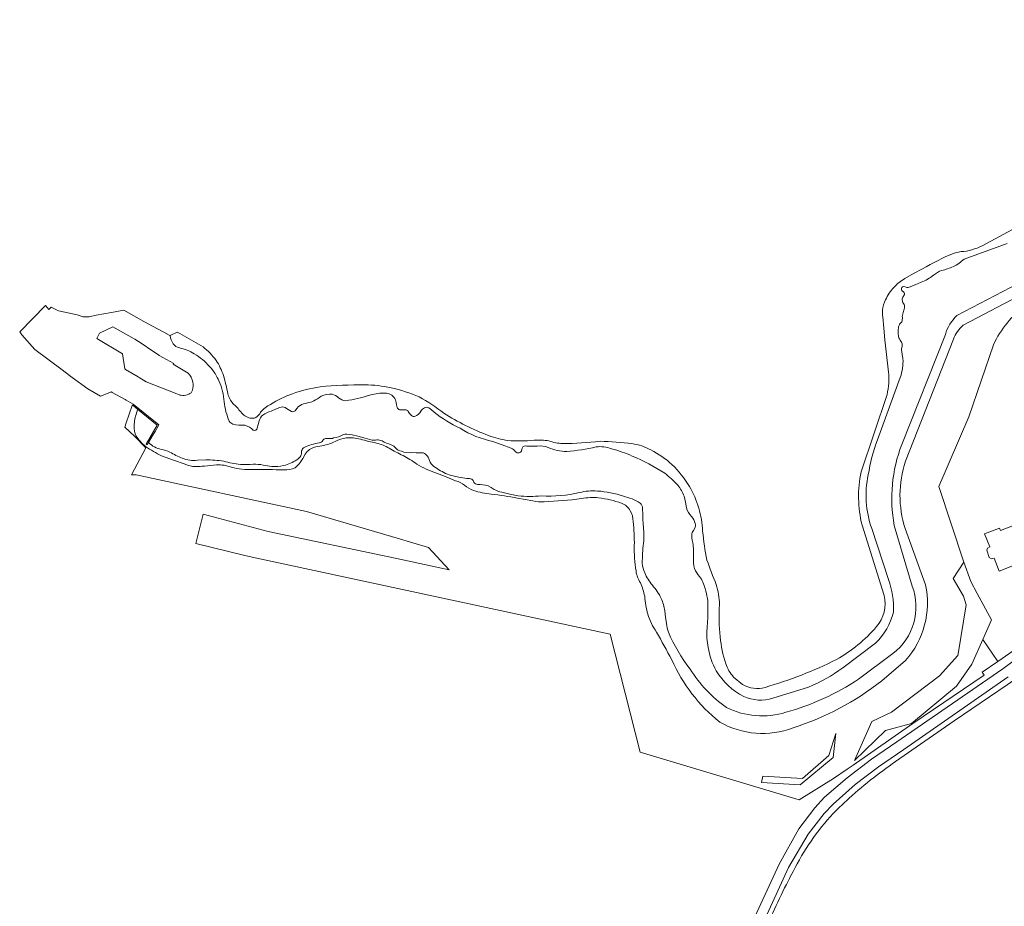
# Model space of a CAD drawing. Extents: x 197309 to 200393, y 360256 to 364259.
# Tile 7 of 39: x 197453 to 197753, y 362914 to 363185. Entities that reach past the tile are written whole.
import ezdxf

# ---------------------------------------------------------------- set-up
doc = ezdxf.new("R2010")
doc.units = 0
for name, color, linetype, lineweight in [('B-SB-GR-BOS_GEMENGD-GV', 252, 'Continuous', 13), ('B-SB-GR-BOUWLAND-GV', 252, 'Continuous', 13), ('B-SB-OG-TERREIN_ERF-GV', 252, 'Continuous', 18), ('B-SB-OG-WATER-GV', 252, 'Continuous', 18), ('B-SB-OG-WATER_SLOOT-GV', 252, 'Continuous', 18), ('B-SB-VH-VERHARDING_GESLOTEN-GV', 252, 'Continuous', 18)]:
    doc.layers.add(name, color=color, linetype=linetype, lineweight=lineweight)

msp = doc.modelspace()

# ---------------------------------------------------------------- linework, layer by layer
at = {"layer": 'B-SB-GR-BOS_GEMENGD-GV', "flags": 128}
for points in [[(197879.754, 363160.978), (197879.483, 363161.519), (197878.582, 363160.722), (197878.184, 363159.432), (197854.471, 363151.797), (197851.617, 363150.327), (197831.65, 363140.041), (197804.207, 363125.033), (197793.949, 363119.698), (197763.718, 363103.78), (197740.657, 363091.638)], [(197737.633, 363087.396), (197723.012, 363050.13)], [(197488.382, 363064.886), (197488.53, 363065.448), (197488.725, 363065.998), (197487.318, 363067.143), (197487.148, 363067.281), (197487.066, 363067.141), (197485.26, 363061.92), (197484.797, 363060.581), (197487.779, 363057.789), (197491.182, 363054.21), (197486.82, 363045.978), (197488.231, 363045.962), (197540.262, 363034.809), (197567.879, 363026.66), (197577.442, 363023.838), (197583.775, 363017.071), (197567.303, 363020.536), (197528.507, 363028.726), (197508.73, 363034.02), (197506.454, 363025.084), (197521.828, 363021.287), (197525.059, 363020.593), (197632.885, 362997.434), (197642.061, 362961.369), (197690.567, 362946.88), (197701.042, 362953.35), (197705.227, 362956.196), (197707.102, 362957.471), (197725.256, 362970.106), (197746.994, 362984.9), (197746.607, 362985.518), (197746.449, 362985.77), (197751.189, 362989.031), (197746.629, 362995.763), (197743.298, 362988.276), (197738.55, 362981.578), (197724.872, 362970.192), (197716.958, 362968.043), (197707.458, 362958.824), (197712.785, 362970.79), (197718.78, 362973.583), (197733.424, 362984.696), (197739.047, 362990.884), (197739.131, 362991.406), (197741.543, 363006.371), (197740.723, 363009.006), (197737.547, 363014.377), (197740.829, 363019.401), (197733.216, 363042.481), (197742.376, 363063.659), (197749.889, 363085.705)], [(197503.178, 363049.216), (197499.622, 363050.526), (197496.046, 363051.789)], [(197539.859, 363052.306), (197539.107, 363051.043), (197538.298, 363049.821)], [(197512.829, 363049.037), (197510.986, 363048.889), (197509.152, 363048.704)], [(197517.391, 363048.374), (197516.259, 363048.685), (197515.111, 363048.923)], [(197585.754, 363044.206), (197582.833, 363045.405), (197579.9, 363046.564)], [(197609.347, 363038.092), (197604.598, 363038.907)], [(197722.929, 363029.648), (197729.106, 363012.499)], [(197723.073, 362989.362), (197715.844, 362983.214)]]:
    msp.add_lwpolyline(points, dxfattribs=at)
at = {"layer": 'B-SB-GR-BOS_GEMENGD-GV'}
for points in [[(197749.889, 363085.705, -0.1322635), (197759.754, 363097.603)], [(197740.657, 363091.638, 0.1335748), (197737.633, 363087.396)], [(197487.652, 363061.004, -0.073403), (197488.382, 363064.886)], [(197488.249, 363057.778, -0.103955), (197487.652, 363061.004)], [(197491.093, 363054.683, -0.0567489), (197488.249, 363057.778)], [(197552.386, 363057.31, 0.0672668), (197549.002, 363056.209)], [(197556.71, 363056.897, 0.0852667), (197552.386, 363057.31)], [(197496.046, 363051.789, -0.0395633), (197491.093, 363054.683)], [(197544.304, 363054.802, 0.1180577), (197541.203, 363053.771)], [(197549.002, 363056.209, -0.0923424), (197544.304, 363054.802)], [(197561.6, 363055.71, -0.0308487), (197556.71, 363056.897)], [(197565.5, 363054.149, 0.0561843), (197561.6, 363055.71)], [(197541.203, 363053.771, 0.0622), (197539.859, 363052.306)], [(197569.715, 363051.912, -0.0403971), (197565.5, 363054.149)], [(197573.868, 363049.299, 0.0276328), (197569.715, 363051.912)], [(197506.346, 363048.541, -0.0917272), (197503.178, 363049.216)], [(197509.152, 363048.704, -0.0360383), (197506.346, 363048.541)], [(197515.111, 363048.923, 0.0621152), (197512.829, 363049.037)], [(197520.493, 363047.749, -0.067369), (197517.391, 363048.374)], [(197538.298, 363049.821, -0.1082283), (197536.785, 363048.192)], [(197579.9, 363046.564, -0.0612424), (197573.868, 363049.299)], [(197723.012, 363050.13, 0.1581386), (197722.929, 363029.648)], [(197524.163, 363047.637, -0.0463616), (197520.493, 363047.749)], [(197533.315, 363047.509, 0.0118045), (197524.163, 363047.637)], [(197536.785, 363048.192, -0.1446837), (197533.315, 363047.509)], [(197588.488, 363042.879, 0.0868426), (197585.754, 363044.206)], [(197591.207, 363041.215, -0.0881681), (197588.488, 363042.879)], [(197596.629, 363040.147, -0.0474853), (197591.207, 363041.215)], [(197604.598, 363038.907, 0.0160066), (197596.629, 363040.147)], [(197612.739, 363037.815, -0.0864772), (197609.347, 363038.092)], [(197624.166, 363038.745, -0.0238235), (197612.739, 363037.815)], [(197629.378, 363039.022, 0.0735418), (197624.166, 363038.745)], [(197636.411, 363037.385, 0.0428905), (197629.378, 363039.022)], [(197639.015, 363035.061, 0.160795), (197636.411, 363037.385)], [(197639.93, 363031.747, 0.1279851), (197639.015, 363035.061)], [(197640.278, 363024.485, 0.0327904), (197639.93, 363031.747)], [(197640.825, 363016.701, -0.0523353), (197640.278, 363024.485)], [(197642.122, 363013.084, -0.1142625), (197640.825, 363016.701)], [(197643.448, 363008.983, 0.059804), (197642.122, 363013.084)], [(197729.106, 363012.499, -0.2405441), (197723.073, 362989.362)], [(197644.385, 363003.476, -0.0427035), (197643.448, 363008.983)], [(197647.015, 362998.035, -0.0697912), (197644.385, 363003.476)], [(197651.685, 362989.613, 0.0126279), (197647.015, 362998.035)], [(197666.343, 362970.599, -0.1193868), (197651.685, 362989.613)], [(197715.844, 362983.214, -0.0909849), (197688.715, 362968.857)], [(197688.715, 362968.857, -0.2261756), (197666.343, 362970.599)]]:
    msp.add_lwpolyline(points, format="xyb", dxfattribs=at)
at = {"layer": 'B-SB-GR-BOS_GEMENGD-GV', "flags": 128}
msp.add_lwpolyline([(197701.784, 362967.147), (197700.954, 362959.785), (197690.877, 362951.436), (197679.137, 362952.16), (197679.533, 362954.117), (197691.559, 362953.34), (197699.609, 362960.41)], close=True, dxfattribs=at)
at = {"layer": 'B-SB-GR-BOUWLAND-GV', "flags": 128}
msp.add_lwpolyline([(197863.789, 363051.771), (197888.308, 363016.151), (197868.497, 363002.283), (197852.983, 362991.495), (197832.696, 363019.766), (197831.782, 363019.122), (197825.189, 363028.642), (197825.362, 363028.763), (197824.138, 363030.515), (197811.641, 363021.591), (197793.694, 363008.836), (197777.565, 362998.417), (197756.809, 362983.835), (197754.05, 362981.958), (197737.877, 362970.956), (197719.995, 362958.544)], dxfattribs=at)
at = {"layer": 'B-SB-GR-BOUWLAND-GV'}
for points in [[(197719.995, 362958.544, 0.0343966), (197705.005, 362946.603)], [(197705.005, 362946.603, 0.0100461), (197700.941, 362942.727)], [(197700.941, 362942.727, 0.0690419), (197688.739, 362924.985)], [(197687.219, 362922.095, 0.0213067), (197679.174, 362904.742)], [(197688.739, 362924.985, 0.0035376), (197687.219, 362922.095)]]:
    msp.add_lwpolyline(points, format="xyb", dxfattribs=at)
at = {"layer": 'B-SB-OG-TERREIN_ERF-GV'}
msp.add_lwpolyline([(197759.754, 363097.603, 0.1322635), (197749.889, 363085.705)], format="xyb", dxfattribs=at)
at = {"layer": 'B-SB-OG-TERREIN_ERF-GV', "flags": 128}
msp.add_lwpolyline([(197749.889, 363085.705), (197742.376, 363063.659), (197733.216, 363042.481), (197740.829, 363019.401), (197742.925, 363013.47), (197744.93, 363009.766), (197749.283, 363001.727), (197746.629, 362995.763), (197751.189, 362989.031), (197754.858, 362991.555), (197767.92, 363001.254), (197773.197, 363005.072), (197773.29, 363004.984), (197774.248, 363005.69), (197783.398, 363012.444), (197783.808, 363012.762), (197784.058, 363012.162), (197784.091, 363012.082), (197820.449, 363037.826), (197820.934, 363037.923)], dxfattribs=at)
msp.add_lwpolyline([(197748.72, 363024.057), (197747.172, 363027.96), (197751.705, 363029.747), (197752.007, 363028.977), (197758.893, 363031.68), (197760.245, 363028.237), (197765.297, 363030.221), (197768.087, 363023.083), (197762.418, 363020.867), (197751.654, 363016.66), (197750.102, 363020.572), (197749.275, 363020.386), (197748.611, 363020.825), (197747.811, 363023.015), (197748.063, 363023.615)], close=True, dxfattribs=at)
at = {"layer": 'B-SB-OG-WATER-GV', "flags": 128}
for points in [[(197754.035, 363116.617), (197740.904, 363111.843)], [(197738.69, 363094.571), (197762.095, 363106.862)], [(197723.411, 363103.161), (197722.945, 363103.321), (197722.461, 363103.419)], [(197727.823, 363104.744), (197726, 363103.991), (197724.167, 363103.272)], [(197498.608, 363088.526), (197498.343, 363088.668), (197496.678, 363089.557), (197493.301, 363091.361), (197490.822, 363092.685), (197490.602, 363092.789), (197484.482, 363096.213), (197480.786, 363095.511), (197476.011, 363094.734), (197473.954, 363094.214), (197472.131, 363094.247), (197470.314, 363094.862), (197464.617, 363096.002), (197462.318, 363097.185), (197461.629, 363096.427), (197460.631, 363097.639), (197452.725, 363089.586), (197453.335, 363088.676), (197457.341, 363084.268), (197465.658, 363078.027), (197467.878, 363076.361), (197468.78, 363075.685), (197473.549, 363072.223), (197477.427, 363070.034), (197480.72, 363071.32), (197480.976, 363071.176), (197484.905, 363068.968), (197485.171, 363068.818), (197487.333, 363067.565), (197495.23, 363061.275), (197494.022, 363059.217), (197493.182, 363057.786), (197492.036, 363055.833)], [(197722.232, 363098.546), (197722.615, 363097.985)], [(197500.714, 363070.673), (197491.269, 363074.356), (197489.155, 363075.722), (197488.866, 363075.894), (197485.035, 363078.171), (197484.766, 363078.331), (197484.113, 363082.946), (197476.216, 363087.607), (197477.067, 363089.224), (197481.142, 363091.203), (197487.669, 363087.531), (197487.844, 363087.415), (197490.065, 363085.946), (197493.071, 363083.958), (197495.076, 363082.632), (197495.328, 363082.465), (197499.72, 363079.98), (197499.586, 363079.766), (197504.104, 363077.051)], [(197720.829, 363090.329), (197720.82, 363089.274), (197720.89, 363088.227)], [(197721.669, 363092.463), (197721.438, 363092.211), (197721.237, 363091.93)], [(197721.893, 363055.22), (197735.228, 363088.824)], [(197722.012, 363085.625), (197721.988, 363085.208), (197721.802, 363084.483), (197721.78, 363084.145), (197722.042, 363082.806), (197722.242, 363081.457)], [(197721.436, 363075.75), (197714.455, 363056.707)], [(197532.133, 363066.596), (197530.787, 363066.028), (197529.448, 363065.438)], [(197537.846, 363066.832), (197537.306, 363066.212), (197536.815, 363065.553)], [(197567.875, 363066.587), (197567.728, 363067.326), (197567.624, 363068.07)], [(197579.223, 363065.172), (197578.428, 363065.824), (197577.601, 363066.43)], [(197525.813, 363062.5), (197525.547, 363061.383), (197525.234, 363060.279)], [(197552.524, 363058.464), (197554.218, 363058.187), (197555.902, 363057.853), (197558.109, 363057.213), (197560.328, 363056.606)], [(197546.078, 363057.076), (197546.943, 363057.052)], [(197602.708, 363054.175), (197599.92, 363055.155), (197597.149, 363056.164)], [(197610.638, 363054.801), (197609.063, 363054.769), (197607.485, 363054.774)], [(197572.383, 363052.782), (197573.759, 363052.736), (197575.137, 363052.732)], [(197606.029, 363054.181), (197605.928, 363053.692), (197605.854, 363053.198)], [(197506.971, 363050.439), (197509.498, 363050.588)], [(197595.65, 363042.617), (197596.595, 363042.125), (197597.515, 363041.584)], [(197599.817, 363040.731), (197602.325, 363040.159), (197604.84, 363039.619)], [(197656.155, 363035.919), (197655.867, 363037.714), (197655.506, 363039.5)], [(197725.064, 363012.093), (197719.584, 363030.564)], [(197657.935, 363028.372), (197658.321, 363029.058), (197658.767, 363029.708)], [(197712.731, 363029.668), (197717.826, 363014.085)], [(197658.15, 363025.244), (197657.953, 363026.028), (197657.814, 363026.825)], [(197649.581, 363004.487), (197649.835, 363002.56), (197650.06, 363000.633)], [(197713.887, 362994.666), (197703.898, 362987.149)], [(197708.735, 362983.662), (197719.201, 362991.468)], [(197693.396, 362981.276), (197682.576, 362977.869)]]:
    msp.add_lwpolyline(points, dxfattribs=at)
at = {"layer": 'B-SB-OG-WATER-GV'}
for points in [[(197740.904, 363111.843, -0.0851995), (197737.637, 363109.52)], [(197734.096, 363108.331, 0.1304805), (197731.587, 363106.901)], [(197737.637, 363109.52, -0.0309868), (197734.096, 363108.331)], [(197731.587, 363106.901, -0.0741951), (197727.823, 363104.744)], [(197721.92, 363103.195, 0.201175), (197721.777, 363102.428)], [(197721.777, 363102.428, 0.1444574), (197722.465, 363101.805)], [(197722.461, 363103.419, 0.3064899), (197721.92, 363103.195)], [(197724.167, 363103.272, -0.1408322), (197723.411, 363103.161)], [(197722.062, 363099.662, 0.1202837), (197722.232, 363098.546)], [(197722.565, 363100.769, 0.1408933), (197722.062, 363099.662)], [(197722.465, 363101.805, -0.2272988), (197722.724, 363101.246)], [(197722.724, 363101.246, -0.1886865), (197722.565, 363100.769)], [(197722.717, 363097.287, -0.1268741), (197722.432, 363095.878)], [(197722.615, 363097.985, -0.1523788), (197722.717, 363097.287)], [(197722.043, 363094.36, -0.0737913), (197722.02, 363093.019)], [(197722.432, 363095.878, 0.0739719), (197722.043, 363094.36)], [(197735.228, 363088.824, -0.1349913), (197738.69, 363094.571)], [(197721.237, 363091.93, 0.1387269), (197720.829, 363090.329)], [(197722.02, 363093.019, -0.1911895), (197721.669, 363092.463)], [(197499.588, 363086, -0.1154262), (197498.608, 363088.526)], [(197720.89, 363088.227, 0.1389958), (197721.616, 363086.777)], [(197501.459, 363084.721, -0.1824602), (197499.588, 363086)], [(197506.013, 363082.906, 0.096326), (197501.459, 363084.721)], [(197721.616, 363086.777, -0.1490054), (197722.012, 363085.625)], [(197510.678, 363079.033, 0.0782388), (197506.013, 363082.906)], [(197722.242, 363081.457, -0.1044532), (197721.436, 363075.75)], [(197513.604, 363074.531, 0.0865722), (197510.678, 363079.033)], [(197504.104, 363077.051, -0.1465553), (197505.602, 363074.268)], [(197505.602, 363074.268, -0.1027274), (197505.45, 363071.797)], [(197515.081, 363068.279, 0.0996775), (197513.604, 363074.531)], [(197504.304, 363070.604, -0.2231448), (197500.714, 363070.673)], [(197505.45, 363071.797, -0.2192323), (197504.304, 363070.604)], [(197544.698, 363069.997, -0.1291726), (197539.903, 363067.793)], [(197548.121, 363070.581, 0.1410432), (197544.698, 363069.997)], [(197549.973, 363069.519, 0.1272395), (197548.121, 363070.581)], [(197552.25, 363068.598, -0.1713975), (197549.973, 363069.519)], [(197559.312, 363070.228, -0.0354927), (197552.25, 363068.598)], [(197563.722, 363070.94, 0.0772798), (197559.312, 363070.228)], [(197566.918, 363069.692, 0.2444178), (197563.722, 363070.94)], [(197567.624, 363068.07, 0.1193722), (197566.918, 363069.692)], [(197516.662, 363062.383, -0.0659638), (197515.081, 363068.279)], [(197533.7, 363066.59, 0.1850582), (197532.133, 363066.596)], [(197535.637, 363065.33, -0.0614481), (197533.7, 363066.59)], [(197539.903, 363067.793, 0.1238904), (197537.846, 363066.832)], [(197568.67, 363065.871, -0.2611585), (197567.875, 363066.587)], [(197576.261, 363066.464, 0.1295282), (197575.088, 363065.471)], [(197577.601, 363066.43, 0.2342198), (197576.261, 363066.464)], [(197526.906, 363064.248, 0.1290556), (197525.813, 363062.5)], [(197529.448, 363065.438, 0.0790367), (197526.906, 363064.248)], [(197536.815, 363065.553, -0.2455316), (197535.637, 363065.33)], [(197570.349, 363065.835, -0.0499942), (197568.67, 363065.871)], [(197571.316, 363065.375, 0.3338049), (197570.349, 363065.835)], [(197572.309, 363064.117, -0.1415832), (197571.316, 363065.375)], [(197573.391, 363063.913, -0.3241538), (197572.309, 363064.117)], [(197575.088, 363065.471, -0.2173481), (197573.391, 363063.913)], [(197587.102, 363060.199, -0.0616542), (197579.223, 363065.172)], [(197517.744, 363061.495, -0.1783522), (197516.662, 363062.383)], [(197521.426, 363061.129, -0.0658842), (197517.744, 363061.495)], [(197524.014, 363059.636, 0.1516457), (197521.426, 363061.129)], [(197525.234, 363060.279, -0.4872373), (197524.014, 363059.636)], [(197546.943, 363057.052, 0.0992847), (197548.517, 363057.251)], [(197548.517, 363057.251, 0.0712864), (197551.376, 363058.199)], [(197551.376, 363058.199, -0.1304804), (197552.524, 363058.464)], [(197597.149, 363056.164, -0.0858766), (197587.102, 363060.199)], [(197492.036, 363055.833, 0.1402076), (197495.946, 363053.769)], [(197538.895, 363053.687, -0.1711003), (197539.557, 363054.364)], [(197539.557, 363054.364, -0.0690355), (197544.144, 363055.747)], [(197544.144, 363055.747, 0.2060017), (197545.18, 363056.482)], [(197545.18, 363056.482, -0.1653887), (197546.078, 363057.076)], [(197560.328, 363056.606, 0.0747952), (197561.666, 363056.662)], [(197561.666, 363056.662, -0.1467133), (197563.304, 363056.346)], [(197563.304, 363056.346, 0.0682943), (197566.078, 363055.203)], [(197566.078, 363055.203, -0.11663), (197567.544, 363054.155)], [(197607.485, 363054.774, 0.3330014), (197606.029, 363054.181)], [(197614.035, 363054.393, 0.1181559), (197610.638, 363054.801)], [(197619.688, 363053.164, -0.1273612), (197614.035, 363054.393)], [(197628.602, 363054.539, -0.0394077), (197619.688, 363053.164)], [(197633.321, 363053.978, 0.114929), (197628.602, 363054.539)], [(197714.455, 363056.707, 0.0478625), (197711.679, 363045.978)], [(197719.584, 363030.564, -0.1376874), (197721.893, 363055.22)], [(197495.946, 363053.769, -0.0458012), (197498.545, 363052.939)], [(197498.545, 363052.939, 0.0386892), (197502.311, 363051.063)], [(197537.311, 363050.56, 0.0669764), (197538.289, 363051.524)], [(197538.289, 363051.524, 0.156575), (197538.727, 363052.864)], [(197538.727, 363052.864, -0.1263123), (197538.895, 363053.687)], [(197567.544, 363054.155, 0.2168621), (197569.187, 363053.18)], [(197569.187, 363053.18, 0.1106835), (197572.383, 363052.782)], [(197575.137, 363052.732, -0.227107), (197576.515, 363052.335)], [(197576.515, 363052.335, -0.1249864), (197577.356, 363051.446)], [(197577.356, 363051.446, 0.0594284), (197578.315, 363049.404)], [(197603.989, 363053.058, 0.1719761), (197602.708, 363054.175)], [(197605.191, 363052.739, -0.2106592), (197603.989, 363053.058)], [(197605.854, 363053.198, -0.2520824), (197605.191, 363052.739)], [(197639.663, 363051.737, 0.0349415), (197633.321, 363053.978)], [(197649.545, 363046.483, 0.0506039), (197639.663, 363051.737)], [(197502.311, 363051.063, 0.1230952), (197506.971, 363050.439)], [(197509.498, 363050.588, -0.0364839), (197515.014, 363050.187)], [(197515.014, 363050.187, 0.0462071), (197520.075, 363049.197)], [(197520.075, 363049.197, 0.0417718), (197524.002, 363049.263)], [(197524.002, 363049.263, -0.058877), (197527.052, 363048.981)], [(197527.052, 363048.981, 0.0508063), (197529.632, 363048.598)], [(197529.632, 363048.598, 0.0686347), (197533.262, 363048.827)], [(197533.262, 363048.827, 0.0509209), (197537.311, 363050.56)], [(197578.315, 363049.404, 0.1287934), (197580.088, 363047.915)], [(197580.088, 363047.915, 0.0748683), (197584.392, 363045.811)], [(197584.392, 363045.811, 0.0261763), (197589.186, 363044.871)], [(197653.524, 363042.815, 0.0558795), (197649.545, 363046.483)], [(197711.679, 363045.978, 0.1426197), (197712.731, 363029.668)], [(197589.186, 363044.871, -0.1077782), (197590.667, 363044.701)], [(197590.667, 363044.701, -0.1903747), (197591.324, 363043.769)], [(197591.324, 363043.769, 0.1982187), (197592.413, 363043.044)], [(197592.413, 363043.044, -0.0713835), (197595.65, 363042.617)], [(197655.506, 363039.5, 0.0978212), (197653.524, 363042.815)], [(197597.515, 363041.584, 0.0926802), (197599.817, 363040.731)], [(197604.84, 363039.619, 0.0458813), (197611.923, 363039.57)], [(197611.923, 363039.57, 0.0706021), (197623.578, 363040.597)], [(197623.578, 363040.597, -0.0827426), (197629.009, 363041.064)], [(197629.009, 363041.064, -0.0699071), (197636.96, 363039.451)], [(197636.96, 363039.451, -0.1036717), (197642.037, 363037.4)], [(197642.037, 363037.4, -0.1594305), (197642.827, 363035.756)], [(197642.827, 363035.756, 0.0197125), (197642.992, 363030.834)], [(197657.753, 363033.322, -0.0980558), (197656.155, 363035.919)], [(197658.83, 363031.162, 0.0941283), (197657.753, 363033.322)], [(197642.992, 363030.834, -0.0435294), (197643.107, 363025.162)], [(197658.767, 363029.708, 0.2082985), (197658.83, 363031.162)], [(197657.814, 363026.825, -0.0641588), (197657.935, 363028.372)], [(197643.107, 363025.162, 0.0390391), (197642.725, 363019.011)], [(197658.332, 363020.939, 0.0469463), (197658.15, 363025.244)], [(197642.725, 363019.011, 0.0939937), (197643.475, 363016.126)], [(197658.688, 363017.399, -0.0840693), (197658.332, 363020.939)], [(197643.475, 363016.126, 0.0895893), (197645.786, 363012.351)], [(197660.172, 363015.027, -0.10191), (197658.688, 363017.399)], [(197645.786, 363012.351, -0.0659784), (197648.491, 363008.309)], [(197661.85, 363011.289, 0.1027365), (197660.172, 363015.027)], [(197717.826, 363014.085, -0.1019992), (197719.359, 363004.136)], [(197662.737, 363005.199, 0.0965805), (197661.85, 363011.289)], [(197719.201, 362991.468, 0.3289729), (197725.064, 363012.093)], [(197648.491, 363008.309, -0.0741001), (197649.581, 363004.487)], [(197662.484, 362999.099, 0.0181791), (197662.737, 363005.199)], [(197719.359, 363004.136, -0.14092), (197713.887, 362994.666)], [(197650.06, 363000.633, 0.0587438), (197650.687, 362998.036)], [(197650.687, 362998.036, 0.067881), (197657.304, 362986.754)], [(197662.803, 362993.294, -0.0711107), (197662.484, 362999.099)], [(197665.234, 362986.187, -0.071658), (197662.803, 362993.294)], [(197657.304, 362986.754, 0.0981359), (197668.425, 362975)], [(197673.669, 362978.381, -0.1329385), (197665.234, 362986.187)], [(197703.898, 362987.149, -0.0633898), (197693.396, 362981.276)], [(197686.533, 362973.557, 0.0759532), (197708.735, 362983.662)], [(197682.576, 362977.869, -0.1845771), (197673.669, 362978.381)], [(197668.425, 362975, 0.1906929), (197686.533, 362973.557)]]:
    msp.add_lwpolyline(points, format="xyb", dxfattribs=at)
at = {"layer": 'B-SB-OG-WATER_SLOOT-GV', "flags": 128}
for points in [[(197867.233, 363184.859), (197867.663, 363183.902), (197865.96, 363184.011), (197864.955, 363184.78), (197861.139, 363181.388), (197856.469, 363177.237), (197845.111, 363169.016), (197842.695, 363167.716), (197746.442, 363115.893)], [(197740.904, 363111.843), (197754.035, 363116.617)], [(197739.973, 363114.094), (197737.855, 363113.648)], [(197728.217, 363108.844), (197725.51, 363107.42), (197722.841, 363105.93)], [(197762.095, 363106.862), (197738.69, 363094.571)], [(197722.461, 363103.419), (197722.945, 363103.321), (197723.411, 363103.161)], [(197724.167, 363103.272), (197726, 363103.991), (197727.823, 363104.744)], [(197740.657, 363091.638), (197763.718, 363103.78)], [(197722.615, 363097.985), (197722.232, 363098.546)], [(197716.071, 363094.19), (197716.381, 363090.707), (197716.744, 363087.231), (197717.844, 363077.376)], [(197720.89, 363088.227), (197720.82, 363089.274), (197720.829, 363090.329)], [(197721.237, 363091.93), (197721.438, 363092.211), (197721.669, 363092.463)], [(197508.67, 363085.02), (197501.589, 363089.104), (197500.825, 363089.544), (197499.098, 363088.751), (197498.608, 363088.526)], [(197735.228, 363088.824), (197721.893, 363055.22)], [(197723.012, 363050.13), (197737.633, 363087.396)], [(197722.242, 363081.457), (197722.042, 363082.806), (197721.78, 363084.145), (197721.802, 363084.483), (197721.988, 363085.208), (197722.012, 363085.625)], [(197714.455, 363056.707), (197721.436, 363075.75)], [(197717.393, 363070.521), (197709.482, 363046.907)], [(197529.448, 363065.438), (197530.787, 363066.028), (197532.133, 363066.596)], [(197536.815, 363065.553), (197537.306, 363066.212), (197537.846, 363066.832)], [(197567.624, 363068.07), (197567.728, 363067.326), (197567.875, 363066.587)], [(197577.601, 363066.43), (197578.428, 363065.824), (197579.223, 363065.172)], [(197492.036, 363055.833), (197491.614, 363055.113), (197491.35, 363055.338), (197494.659, 363061.166), (197488.725, 363065.998), (197488.53, 363065.448), (197488.382, 363064.886)], [(197525.234, 363060.279), (197525.547, 363061.383), (197525.813, 363062.5)], [(197560.328, 363056.606), (197558.109, 363057.213), (197555.902, 363057.853), (197554.218, 363058.187), (197552.524, 363058.464)], [(197546.943, 363057.052), (197546.078, 363057.076)], [(197597.149, 363056.164), (197599.92, 363055.155), (197602.708, 363054.175)], [(197607.485, 363054.774), (197609.063, 363054.769), (197610.638, 363054.801)], [(197496.046, 363051.789), (197499.622, 363050.526), (197503.178, 363049.216)], [(197538.298, 363049.821), (197539.107, 363051.043), (197539.859, 363052.306)], [(197575.137, 363052.732), (197573.759, 363052.736), (197572.383, 363052.782)], [(197605.854, 363053.198), (197605.928, 363053.692), (197606.029, 363054.181)], [(197509.498, 363050.588), (197506.971, 363050.439)], [(197509.152, 363048.704), (197510.986, 363048.889), (197512.829, 363049.037)], [(197515.111, 363048.923), (197516.259, 363048.685), (197517.391, 363048.374)], [(197579.9, 363046.564), (197582.833, 363045.405), (197585.754, 363044.206)], [(197597.515, 363041.584), (197596.595, 363042.125), (197595.65, 363042.617)], [(197604.84, 363039.619), (197602.325, 363040.159), (197599.817, 363040.731)], [(197655.506, 363039.5), (197655.867, 363037.714), (197656.155, 363035.919)], [(197604.598, 363038.907), (197609.347, 363038.092)], [(197709.786, 363030.652), (197716.486, 363009.189)], [(197719.584, 363030.564), (197725.064, 363012.093)], [(197658.767, 363029.708), (197658.321, 363029.058), (197657.935, 363028.372)], [(197717.826, 363014.085), (197712.731, 363029.668)], [(197729.106, 363012.499), (197722.929, 363029.648)], [(197657.814, 363026.825), (197657.953, 363026.028), (197658.15, 363025.244)], [(197650.06, 363000.633), (197649.835, 363002.56), (197649.581, 363004.487)], [(197703.898, 362987.149), (197713.887, 362994.666)], [(197719.201, 362991.468), (197708.735, 362983.662)], [(197715.844, 362983.214), (197723.073, 362989.362)], [(197673.311, 362982.048), (197670.595, 362984.324)], [(197682.576, 362977.869), (197693.396, 362981.276)]]:
    msp.add_lwpolyline(points, dxfattribs=at)
at = {"layer": 'B-SB-OG-WATER_SLOOT-GV'}
for points in [[(197746.442, 363115.893, -0.1026733), (197739.973, 363114.094)], [(197737.855, 363113.648, 0.0337212), (197728.217, 363108.844)], [(197737.637, 363109.52, 0.0851995), (197740.904, 363111.843)], [(197731.587, 363106.901, -0.1304805), (197734.096, 363108.331)], [(197734.096, 363108.331, 0.0309868), (197737.637, 363109.52)], [(197722.841, 363105.93, 0.0736573), (197719.472, 363103.187)], [(197727.823, 363104.744, 0.0741951), (197731.587, 363106.901)], [(197719.472, 363103.187, 0.0745356), (197716.937, 363099.435)], [(197721.777, 363102.428, -0.201175), (197721.92, 363103.195)], [(197722.465, 363101.805, -0.1444574), (197721.777, 363102.428)], [(197721.92, 363103.195, -0.3064899), (197722.461, 363103.419)], [(197723.411, 363103.161, 0.1408322), (197724.167, 363103.272)], [(197716.937, 363099.435, 0.0991927), (197716.065, 363096.225)], [(197722.232, 363098.546, -0.1202837), (197722.062, 363099.662)], [(197722.062, 363099.662, -0.1408933), (197722.565, 363100.769)], [(197722.724, 363101.246, 0.2272988), (197722.465, 363101.805)], [(197722.565, 363100.769, 0.1886865), (197722.724, 363101.246)], [(197722.432, 363095.878, 0.1268741), (197722.717, 363097.287)], [(197722.717, 363097.287, 0.1523788), (197722.615, 363097.985)], [(197716.065, 363096.225, 0.0393192), (197716.071, 363094.19)], [(197722.02, 363093.019, 0.0737913), (197722.043, 363094.36)], [(197722.043, 363094.36, -0.0739719), (197722.432, 363095.878)], [(197738.69, 363094.571, 0.1349913), (197735.228, 363088.824)], [(197720.829, 363090.329, -0.1387269), (197721.237, 363091.93)], [(197721.669, 363092.463, 0.1911895), (197722.02, 363093.019)], [(197737.633, 363087.396, -0.1335748), (197740.657, 363091.638)], [(197498.608, 363088.526, 0.1154262), (197499.588, 363086)], [(197721.616, 363086.777, -0.1389958), (197720.89, 363088.227)], [(197499.588, 363086, 0.1824602), (197501.459, 363084.721)], [(197501.459, 363084.721, -0.096326), (197506.013, 363082.906)], [(197512.681, 363080.926, 0.0637976), (197508.67, 363085.02)], [(197722.012, 363085.625, 0.1490054), (197721.616, 363086.777)], [(197506.013, 363082.906, -0.0782388), (197510.678, 363079.033)], [(197721.436, 363075.75, 0.1044532), (197722.242, 363081.457)], [(197510.678, 363079.033, -0.0865722), (197513.604, 363074.531)], [(197514.886, 363076.316, 0.0681045), (197512.681, 363080.926)], [(197516.231, 363070.752, 0.0277974), (197514.886, 363076.316)], [(197717.844, 363077.376, -0.0827678), (197717.393, 363070.521)], [(197513.604, 363074.531, -0.0996775), (197515.081, 363068.279)], [(197544.408, 363072.874, 0.0443848), (197535.99, 363070.768)], [(197558.065, 363073.463, 0.0248362), (197544.408, 363072.874)], [(197566.035, 363072.584, 0.0513023), (197558.065, 363073.463)], [(197574.665, 363069.803, 0.0425171), (197566.035, 363072.584)], [(197517.79, 363067.761, -0.1088563), (197516.231, 363070.752)], [(197535.99, 363070.768, 0.0492326), (197529.3, 363067.491)], [(197539.903, 363067.793, 0.1291726), (197544.698, 363069.997)], [(197544.698, 363069.997, -0.1410432), (197548.121, 363070.581)], [(197548.121, 363070.581, -0.1272395), (197549.973, 363069.519)], [(197549.973, 363069.519, 0.1713975), (197552.25, 363068.598)], [(197552.25, 363068.598, 0.0354927), (197559.312, 363070.228)], [(197559.312, 363070.228, -0.0772798), (197563.722, 363070.94)], [(197563.722, 363070.94, -0.2444178), (197566.918, 363069.692)], [(197566.918, 363069.692, -0.1193722), (197567.624, 363068.07)], [(197582.139, 363064.833, 0.0351033), (197574.665, 363069.803)], [(197515.081, 363068.279, 0.0659638), (197516.662, 363062.383)], [(197520.174, 363065.185, 0.0569102), (197517.79, 363067.761)], [(197529.3, 363067.491, 0.1131738), (197526.245, 363065.092)], [(197532.133, 363066.596, -0.1850582), (197533.7, 363066.59)], [(197533.7, 363066.59, 0.0614481), (197535.637, 363065.33)], [(197537.846, 363066.832, -0.1238904), (197539.903, 363067.793)], [(197567.875, 363066.587, 0.2611585), (197568.67, 363065.871)], [(197575.088, 363065.471, -0.1295282), (197576.261, 363066.464)], [(197576.261, 363066.464, -0.2342198), (197577.601, 363066.43)], [(197488.382, 363064.886, 0.073403), (197487.652, 363061.004)], [(197523.102, 363063.32, -0.1715533), (197520.174, 363065.185)], [(197524.782, 363063.47, -0.138269), (197523.102, 363063.32)], [(197526.245, 363065.092, -0.1287631), (197524.782, 363063.47)], [(197525.813, 363062.5, -0.1290556), (197526.906, 363064.248)], [(197526.906, 363064.248, -0.0790367), (197529.448, 363065.438)], [(197535.637, 363065.33, 0.2455316), (197536.815, 363065.553)], [(197568.67, 363065.871, 0.0499942), (197570.349, 363065.835)], [(197570.349, 363065.835, -0.3338049), (197571.316, 363065.375)], [(197571.316, 363065.375, 0.1415832), (197572.309, 363064.117)], [(197572.309, 363064.117, 0.3241538), (197573.391, 363063.913)], [(197573.391, 363063.913, 0.2173481), (197575.088, 363065.471)], [(197579.223, 363065.172, 0.0616542), (197587.102, 363060.199)], [(197595.828, 363058.015, -0.0523743), (197582.139, 363064.833)], [(197487.652, 363061.004, 0.103955), (197488.249, 363057.778)], [(197516.662, 363062.383, 0.1783522), (197517.744, 363061.495)], [(197517.744, 363061.495, 0.0658842), (197521.426, 363061.129)], [(197521.426, 363061.129, -0.1516457), (197524.014, 363059.636)], [(197524.014, 363059.636, 0.4872373), (197525.234, 363060.279)], [(197488.249, 363057.778, 0.0567489), (197491.093, 363054.683)], [(197548.517, 363057.251, -0.0992847), (197546.943, 363057.052)], [(197551.376, 363058.199, -0.0712864), (197548.517, 363057.251)], [(197549.002, 363056.209, -0.0672668), (197552.386, 363057.31)], [(197552.524, 363058.464, 0.1304804), (197551.376, 363058.199)], [(197552.386, 363057.31, -0.0852667), (197556.71, 363056.897)], [(197587.102, 363060.199, 0.0858766), (197597.149, 363056.164)], [(197601.695, 363056.508, -0.0576956), (197595.828, 363058.015)], [(197491.093, 363054.683, 0.0395633), (197496.046, 363051.789)], [(197495.946, 363053.769, -0.1402076), (197492.036, 363055.833)], [(197539.557, 363054.364, 0.1711003), (197538.895, 363053.687)], [(197544.144, 363055.747, 0.0690355), (197539.557, 363054.364)], [(197541.203, 363053.771, -0.1180577), (197544.304, 363054.802)], [(197545.18, 363056.482, -0.2060017), (197544.144, 363055.747)], [(197544.304, 363054.802, 0.0923424), (197549.002, 363056.209)], [(197546.078, 363057.076, 0.1653887), (197545.18, 363056.482)], [(197556.71, 363056.897, 0.0308487), (197561.6, 363055.71)], [(197561.666, 363056.662, -0.0747952), (197560.328, 363056.606)], [(197561.6, 363055.71, -0.0561843), (197565.5, 363054.149)], [(197563.304, 363056.346, 0.1467133), (197561.666, 363056.662)], [(197566.078, 363055.203, -0.0682943), (197563.304, 363056.346)], [(197567.544, 363054.155, 0.11663), (197566.078, 363055.203)], [(197609.677, 363056.59, -0.0493636), (197601.695, 363056.508)], [(197606.029, 363054.181, -0.3330014), (197607.485, 363054.774)], [(197614.232, 363056.371, 0.0564494), (197609.677, 363056.59)], [(197610.638, 363054.801, -0.1181559), (197614.035, 363054.393)], [(197614.035, 363054.393, 0.1273612), (197619.688, 363053.164)], [(197618.419, 363055.545, -0.0830395), (197614.232, 363056.371)], [(197629.853, 363056.242, -0.0272157), (197618.419, 363055.545)], [(197619.688, 363053.164, 0.0394077), (197628.602, 363054.539)], [(197628.602, 363054.539, -0.114929), (197633.321, 363053.978)], [(197639.571, 363055.518, 0.0253419), (197629.853, 363056.242)], [(197645.324, 363053.593, 0.0966425), (197639.571, 363055.518)], [(197711.679, 363045.978, -0.0478625), (197714.455, 363056.707)], [(197721.893, 363055.22, 0.1376874), (197719.584, 363030.564)], [(197498.545, 363052.939, 0.0458012), (197495.946, 363053.769)], [(197502.311, 363051.063, -0.0386892), (197498.545, 363052.939)], [(197538.289, 363051.524, -0.0669764), (197537.311, 363050.56)], [(197538.727, 363052.864, -0.156575), (197538.289, 363051.524)], [(197538.895, 363053.687, 0.1263123), (197538.727, 363052.864)], [(197539.859, 363052.306, -0.0622), (197541.203, 363053.771)], [(197565.5, 363054.149, 0.0403971), (197569.715, 363051.912)], [(197569.187, 363053.18, -0.2168621), (197567.544, 363054.155)], [(197572.383, 363052.782, -0.1106835), (197569.187, 363053.18)], [(197569.715, 363051.912, -0.0276328), (197573.868, 363049.299)], [(197576.515, 363052.335, 0.227107), (197575.137, 363052.732)], [(197577.356, 363051.446, 0.1249864), (197576.515, 363052.335)], [(197578.315, 363049.404, -0.0594284), (197577.356, 363051.446)], [(197602.708, 363054.175, -0.1719761), (197603.989, 363053.058)], [(197603.989, 363053.058, 0.2106592), (197605.191, 363052.739)], [(197605.191, 363052.739, 0.2520824), (197605.854, 363053.198)], [(197633.321, 363053.978, -0.0349415), (197639.663, 363051.737)], [(197639.663, 363051.737, -0.0506039), (197649.545, 363046.483)], [(197651.737, 363049.165, 0.0714581), (197645.324, 363053.593)], [(197506.971, 363050.439, -0.1230952), (197502.311, 363051.063)], [(197503.178, 363049.216, 0.0917272), (197506.346, 363048.541)], [(197506.346, 363048.541, 0.0360383), (197509.152, 363048.704)], [(197515.014, 363050.187, 0.0364839), (197509.498, 363050.588)], [(197512.829, 363049.037, -0.0621152), (197515.111, 363048.923)], [(197520.075, 363049.197, -0.0462071), (197515.014, 363050.187)], [(197517.391, 363048.374, 0.067369), (197520.493, 363047.749)], [(197524.002, 363049.263, -0.0417718), (197520.075, 363049.197)], [(197527.052, 363048.981, 0.058877), (197524.002, 363049.263)], [(197529.632, 363048.598, -0.0508063), (197527.052, 363048.981)], [(197533.262, 363048.827, -0.0686347), (197529.632, 363048.598)], [(197537.311, 363050.56, -0.0509209), (197533.262, 363048.827)], [(197536.785, 363048.192, 0.1082283), (197538.298, 363049.821)], [(197573.868, 363049.299, 0.0612424), (197579.9, 363046.564)], [(197580.088, 363047.915, -0.1287934), (197578.315, 363049.404)], [(197657.095, 363042.49, 0.0615258), (197651.737, 363049.165)], [(197722.929, 363029.648, -0.1581386), (197723.012, 363050.13)], [(197520.493, 363047.749, 0.0463616), (197524.163, 363047.637)], [(197524.163, 363047.637, -0.0118045), (197533.315, 363047.509)], [(197533.315, 363047.509, 0.1446837), (197536.785, 363048.192)], [(197584.392, 363045.811, -0.0748683), (197580.088, 363047.915)], [(197589.186, 363044.871, -0.0261763), (197584.392, 363045.811)], [(197649.545, 363046.483, -0.0558795), (197653.524, 363042.815)], [(197709.482, 363046.907, 0.1127046), (197709.786, 363030.652)], [(197712.731, 363029.668, -0.1426197), (197711.679, 363045.978)], [(197585.754, 363044.206, -0.0868426), (197588.488, 363042.879)], [(197588.488, 363042.879, 0.0881681), (197591.207, 363041.215)], [(197590.667, 363044.701, 0.1077782), (197589.186, 363044.871)], [(197591.324, 363043.769, 0.1903747), (197590.667, 363044.701)], [(197592.413, 363043.044, -0.1982187), (197591.324, 363043.769)], [(197595.65, 363042.617, 0.0713835), (197592.413, 363043.044)], [(197653.524, 363042.815, -0.0978212), (197655.506, 363039.5)], [(197659.964, 363035.85, 0.0580724), (197657.095, 363042.49)], [(197591.207, 363041.215, 0.0474853), (197596.629, 363040.147)], [(197596.629, 363040.147, -0.0160066), (197604.598, 363038.907)], [(197599.817, 363040.731, -0.0926802), (197597.515, 363041.584)], [(197611.923, 363039.57, -0.0458813), (197604.84, 363039.619)], [(197623.578, 363040.597, -0.0706021), (197611.923, 363039.57)], [(197629.009, 363041.064, 0.0827426), (197623.578, 363040.597)], [(197636.96, 363039.451, 0.0699071), (197629.009, 363041.064)], [(197642.037, 363037.4, 0.1036717), (197636.96, 363039.451)], [(197609.347, 363038.092, 0.0864772), (197612.739, 363037.815)], [(197612.739, 363037.815, 0.0238235), (197624.166, 363038.745)], [(197624.166, 363038.745, -0.0735418), (197629.378, 363039.022)], [(197629.378, 363039.022, -0.0428905), (197636.411, 363037.385)], [(197636.411, 363037.385, -0.160795), (197639.015, 363035.061)], [(197642.827, 363035.756, 0.1594305), (197642.037, 363037.4)], [(197639.015, 363035.061, -0.1279851), (197639.93, 363031.747)], [(197642.992, 363030.834, -0.0197125), (197642.827, 363035.756)], [(197656.155, 363035.919, 0.0980558), (197657.753, 363033.322)], [(197657.753, 363033.322, -0.0941283), (197658.83, 363031.162)], [(197661.133, 363028.827, 0.0584433), (197659.964, 363035.85)], [(197639.93, 363031.747, -0.0327904), (197640.278, 363024.485)], [(197643.107, 363025.162, 0.0435294), (197642.992, 363030.834)], [(197658.83, 363031.162, -0.2082985), (197658.767, 363029.708)], [(197657.935, 363028.372, 0.0641588), (197657.814, 363026.825)], [(197662.431, 363020.004, -0.0251997), (197661.133, 363028.827)], [(197640.278, 363024.485, 0.0523353), (197640.825, 363016.701)], [(197642.725, 363019.011, -0.0390391), (197643.107, 363025.162)], [(197658.15, 363025.244, -0.0469463), (197658.332, 363020.939)], [(197643.475, 363016.126, -0.0939937), (197642.725, 363019.011)], [(197658.332, 363020.939, 0.0840693), (197658.688, 363017.399)], [(197665.282, 363012.538, -0.0135026), (197662.431, 363020.004)], [(197640.825, 363016.701, 0.1142625), (197642.122, 363013.084)], [(197645.786, 363012.351, -0.0895893), (197643.475, 363016.126)], [(197658.688, 363017.399, 0.10191), (197660.172, 363015.027)], [(197642.122, 363013.084, -0.059804), (197643.448, 363008.983)], [(197648.491, 363008.309, 0.0659784), (197645.786, 363012.351)], [(197660.172, 363015.027, -0.1027365), (197661.85, 363011.289)], [(197666.258, 363006.476, 0.0792004), (197665.282, 363012.538)], [(197719.359, 363004.136, 0.1019992), (197717.826, 363014.085)], [(197723.073, 362989.362, 0.2405441), (197729.106, 363012.499)], [(197661.85, 363011.289, -0.0965805), (197662.737, 363005.199)], [(197716.486, 363009.189, -0.2461913), (197714.217, 362999.696)], [(197725.064, 363012.093, -0.3289729), (197719.201, 362991.468)], [(197643.448, 363008.983, 0.0427035), (197644.385, 363003.476)], [(197649.581, 363004.487, 0.0741001), (197648.491, 363008.309)], [(197666.483, 362996.549, -0.0381888), (197666.258, 363006.476)], [(197644.385, 363003.476, 0.0697912), (197647.015, 362998.035)], [(197662.737, 363005.199, -0.0181791), (197662.484, 362999.099)], [(197713.887, 362994.666, 0.14092), (197719.359, 363004.136)], [(197650.687, 362998.036, -0.0587438), (197650.06, 363000.633)], [(197647.015, 362998.035, -0.0126279), (197651.685, 362989.613)], [(197657.304, 362986.754, -0.067881), (197650.687, 362998.036)], [(197662.484, 362999.099, 0.0711107), (197662.803, 362993.294)], [(197714.217, 362999.696, -0.0854278), (197701.995, 362989.663)], [(197668.188, 362988.395, -0.0577511), (197666.483, 362996.549)], [(197662.803, 362993.294, 0.071658), (197665.234, 362986.187)], [(197651.685, 362989.613, 0.1193868), (197666.343, 362970.599)], [(197670.595, 362984.324, -0.1095133), (197668.188, 362988.395)], [(197701.995, 362989.663, -0.0449333), (197680.197, 362981.175)], [(197668.425, 362975, -0.0981359), (197657.304, 362986.754)], [(197665.234, 362986.187, 0.1329385), (197673.669, 362978.381)], [(197693.396, 362981.276, 0.0633898), (197703.898, 362987.149)], [(197708.735, 362983.662, -0.0759532), (197686.533, 362973.557)], [(197688.715, 362968.857, 0.0909849), (197715.844, 362983.214)], [(197680.197, 362981.175, -0.206358), (197673.311, 362982.048)], [(197673.669, 362978.381, 0.1845771), (197682.576, 362977.869)], [(197686.533, 362973.557, -0.1906929), (197668.425, 362975)], [(197666.343, 362970.599, 0.2261756), (197688.715, 362968.857)]]:
    msp.add_lwpolyline(points, format="xyb", dxfattribs=at)
at = {"layer": 'B-SB-VH-VERHARDING_GESLOTEN-GV', "flags": 128}
for points in [[(197768.328, 362998.28), (197752.691, 362986.814), (197720.428, 362964.541), (197712.69, 362959.312), (197705.213, 362953.609), (197698.334, 362947.681), (197695.381, 362944.376), (197690.441, 362938.012), (197684.525, 362927.213), (197675.224, 362907.213)], [(197678.049, 362905.991), (197687.34, 362926.209), (197693.35, 362936.436), (197698.261, 362942.719), (197701.002, 362945.538), (197707.693, 362951.52), (197714.777, 362956.897), (197722.501, 362962.195), (197754.348, 362984.37)]]:
    msp.add_lwpolyline(points, dxfattribs=at)

doc.saveas('drawing.dxf')
